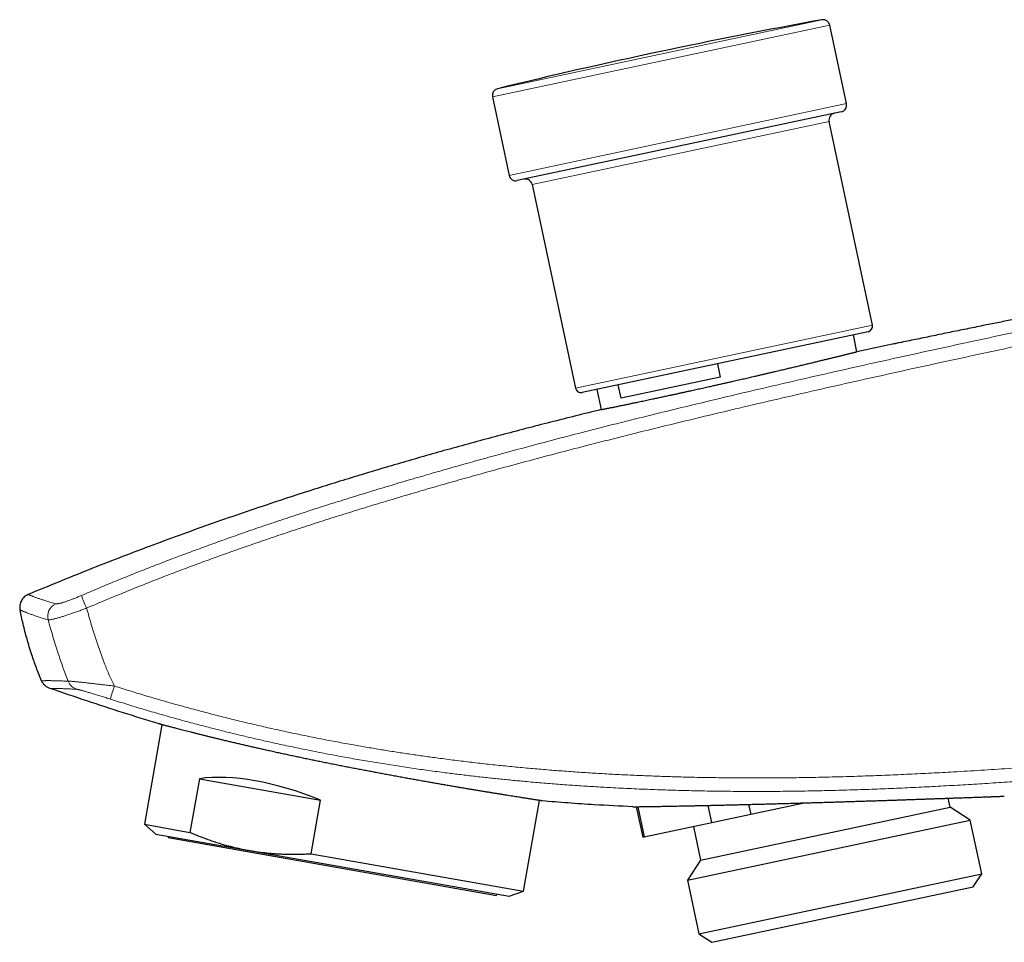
# Model space of a CAD drawing. Header units: millimetres. Extents: x 8 to 835, y 12 to 422.
# Tile 2 of 25: x 31 to 102, y 336 to 403. Entities that reach past the tile are written whole.
import ezdxf

# ---------------------------------------------------------------- set-up
doc = ezdxf.new("R2010")
doc.units = ezdxf.units.MM

msp = doc.modelspace()

# ---------------------------------------------------------------- linework, layer by layer
at = {"color": 252, "linetype": 'Continuous', "lineweight": 0}
for p, q in [((88.964, 402.826), (65.459, 397.83)), ((89.542, 402.438), (65.089, 397.24)), ((90.752, 396.746), (66.299, 391.548)), ((89.493, 395.456), (67.974, 390.882)), ((92.633, 380.686), (71.113, 376.112))]:
    msp.add_line(p, q, dxfattribs=at)
at = {"color": 7, "linetype": 'Continuous', "lineweight": 30}
for p, q in [((90.752, 396.746), (89.542, 402.438)), ((65.089, 397.24), (66.299, 391.548)), ((90.367, 396.153), (66.892, 391.163)), ((92.633, 380.686), (89.493, 395.456)), ((67.974, 390.882), (71.113, 376.112)), ((92.324, 380.211), (71.588, 375.804)), ((91.509, 378.759), (91.249, 379.983)), ((94.655, 379.419), (91.509, 378.759)), ((81.393, 377.888), (81.601, 376.91)), ((81.601, 376.91), (74.413, 375.382)), ((74.413, 375.382), (74.205, 376.36)), ((72.664, 376.032), (72.975, 374.566)), ((41.136, 351.72), (39.863, 344.496)), ((43.85, 347.805), (43.163, 343.914)), ((43.85, 347.805), (52.635, 346.256)), ((51.949, 342.365), (52.635, 346.256)), ((67.339, 339.651), (68.498, 346.227)), ((98.27, 345.744), (98.134, 346.389)), ((75.517, 345.772), (75.987, 343.564)), ((75.627, 345.774), (76.092, 343.586)), ((80.175, 341.898), (98.27, 345.744)), ((80.983, 344.626), (80.719, 345.868)), ((83.661, 345.938), (83.812, 345.227)), ((83.812, 345.227), (87.676, 346.048)), ((99.726, 344.799), (98.27, 345.744)), ((79.229, 340.442), (99.726, 344.799)), ((80.983, 344.626), (83.812, 345.227)), ((100.552, 340.913), (99.726, 344.799)), ((39.863, 344.496), (40.703, 343.791)), ((39.863, 344.496), (43.163, 343.914)), ((76.092, 343.586), (80.983, 344.626)), ((79.655, 344.343), (80.175, 341.898)), ((40.703, 343.791), (47.461, 342.599)), ((41.607, 343.631), (41.589, 343.533)), ((41.589, 343.533), (65.387, 339.337)), ((75.987, 343.564), (76.092, 343.586)), ((47.461, 342.599), (66.308, 339.276)), ((51.949, 342.365), (67.339, 339.651)), ((80.175, 341.898), (79.229, 340.442)), ((79.229, 340.442), (80.055, 336.556)), ((80.055, 336.556), (100.552, 340.913)), ((99.936, 339.964), (100.552, 340.913)), ((81.004, 335.94), (99.936, 339.964)), ((65.387, 339.337), (65.404, 339.435)), ((66.308, 339.276), (67.339, 339.651)), ((80.055, 336.556), (81.004, 335.94))]:
    msp.add_line(p, q, dxfattribs=at)
for centre, radius, start, end in [((160.339, 9.246), 400, 100.27872, 103.72128), ((89.053, 402.334), 0.5, 12, 100.27872), ((65.578, 397.344), 0.5, 103.72128, 192), ((90.263, 396.642), 0.5, 282, 12), ((89.982, 395.56), 0.5, 102, 192), ((66.788, 391.652), 0.5, 192, 282), ((67.485, 390.778), 0.5, 12, 102), ((92.241, 380.603), 0.4, 282, 12), ((71.505, 376.195), 0.4, 192, 282)]:
    msp.add_arc(centre, radius, start, end, dxfattribs=at)
at = {"color": 252, "linetype": 'Continuous', "lineweight": 0}
for centre, radius, start, end in [((33.865, 359.57), 1.011, 115.13255, 194.56271), ((55.72, 369.012), 21.907, 201.21867, 203.80739), ((35.267, 355.223), 0.99, 200.92034, 250.60252), ((63.224, 346.169), 26.866, 161.89025, 164.00216)]:
    msp.add_arc(centre, radius, start, end, dxfattribs=at)
at = {"color": 7, "linetype": 'Continuous', "lineweight": 30}
msp.add_ellipse((52.983, 338.573), major_axis=(12.701, -7.226), ratio=0.46383, start_param=1.85536, end_param=2.597722, dxfattribs=at)
for points, knots in [([(115.766, 383.647), (115.481, 383.592), (114.809, 383.461), (113.753, 383.254), (112.606, 383.03), (111.477, 382.809), (110.365, 382.59), (109.263, 382.373), (108.164, 382.155), (107.067, 381.938), (105.973, 381.72), (104.889, 381.504), (103.815, 381.289), (102.75, 381.075), (101.695, 380.863), (100.593, 380.639), (99.444, 380.406), (98.249, 380.162), (97.067, 379.919), (95.897, 379.677), (94.917, 379.474), (94.328, 379.351), (94.124, 379.309)], [0, 0, 0, 0, 0.039339, 0.093069, 0.146306, 0.198118, 0.249465, 0.300353, 0.350787, 0.401788, 0.452327, 0.502409, 0.552041, 0.601228, 0.649975, 0.698288, 0.754112, 0.809361, 0.864043, 0.918168, 0.971745, 1, 1, 1, 1]), ([(72.975, 374.566), (72.976, 374.566), (72.977, 374.566), (72.983, 374.567), (72.993, 374.569), (73.007, 374.572), (73.025, 374.575), (73.047, 374.579), (73.073, 374.585), (73.104, 374.591), (73.138, 374.598), (73.177, 374.605), (73.221, 374.614), (73.268, 374.624), (73.32, 374.634), (73.376, 374.645), (73.436, 374.657), (73.499, 374.67), (73.566, 374.684), (73.635, 374.698), (73.708, 374.712), (73.794, 374.73), (73.894, 374.75), (74.011, 374.774), (74.134, 374.799), (74.263, 374.826), (74.4, 374.854), (74.531, 374.881), (74.656, 374.907), (74.772, 374.931), (74.892, 374.956), (75.013, 374.981), (75.137, 375.006), (75.261, 375.032), (75.389, 375.059), (75.536, 375.09), (75.702, 375.125), (75.888, 375.164), (76.081, 375.204), (76.278, 375.246), (76.481, 375.289), (76.672, 375.329), (76.849, 375.367), (77.012, 375.402), (77.178, 375.437), (77.344, 375.473), (77.51, 375.509), (77.676, 375.544), (77.844, 375.581), (78.035, 375.622), (78.247, 375.668), (78.483, 375.719), (78.723, 375.771), (78.965, 375.824), (79.211, 375.878), (79.44, 375.928), (79.65, 375.975), (79.842, 376.017), (80.034, 376.06), (80.226, 376.102), (80.416, 376.145), (80.605, 376.187), (80.794, 376.229), (81.006, 376.276), (81.241, 376.329), (81.5, 376.387), (81.759, 376.446), (82.02, 376.505), (82.281, 376.564), (82.521, 376.619), (82.741, 376.669), (82.939, 376.714), (83.137, 376.76), (83.333, 376.805), (83.525, 376.849), (83.715, 376.893), (83.904, 376.936), (84.114, 376.985), (84.346, 377.039), (84.597, 377.097), (84.848, 377.156), (85.097, 377.214), (85.344, 377.272), (85.569, 377.325), (85.773, 377.373), (85.956, 377.416), (86.137, 377.459), (86.314, 377.501), (86.488, 377.542), (86.657, 377.582), (86.825, 377.622), (86.991, 377.661), (87.155, 377.701), (87.318, 377.739), (87.478, 377.778), (87.637, 377.816), (87.795, 377.854), (87.952, 377.891), (88.106, 377.928), (88.258, 377.965), (88.407, 378.001), (88.554, 378.036), (88.698, 378.071), (88.837, 378.105), (88.972, 378.138), (89.102, 378.169), (89.23, 378.2), (89.354, 378.231), (89.476, 378.26), (89.595, 378.289), (89.711, 378.318), (89.824, 378.345), (89.935, 378.372), (90.043, 378.399), (90.148, 378.424), (90.249, 378.449), (90.347, 378.473), (90.442, 378.496), (90.532, 378.519), (90.618, 378.54), (90.699, 378.56), (90.776, 378.578), (90.849, 378.596), (90.926, 378.615), (91.006, 378.635), (91.087, 378.655), (91.161, 378.673), (91.228, 378.69), (91.288, 378.705), (91.337, 378.717), (91.377, 378.727), (91.408, 378.734), (91.435, 378.741), (91.46, 378.747), (91.481, 378.752), (91.497, 378.756), (91.507, 378.759), (91.508, 378.759), (91.509, 378.759)], [0, 0, 0, 0, 0.0065865, 0.013173, 0.0197708, 0.0263686, 0.0330008, 0.039633, 0.0462767, 0.0529205, 0.0596967, 0.066473, 0.0732615, 0.0800501, 0.0868761, 0.0937021, 0.1005408, 0.1073794, 0.1139659, 0.1205524, 0.1271502, 0.133748, 0.1426623, 0.1515784, 0.1604927, 0.1694707, 0.1784506, 0.1874286, 0.1942546, 0.2010806, 0.2079192, 0.2147578, 0.2213444, 0.227931, 0.234529, 0.2411269, 0.2500414, 0.2589577, 0.2678722, 0.2768504, 0.2858305, 0.2948087, 0.3016349, 0.3084611, 0.3152998, 0.3221386, 0.3287246, 0.3353106, 0.341908, 0.3485053, 0.357419, 0.3663344, 0.3752481, 0.3842255, 0.3932048, 0.4021822, 0.4090077, 0.4158333, 0.4226715, 0.4295096, 0.4360948, 0.44268, 0.4492765, 0.455873, 0.4647856, 0.4736998, 0.4826124, 0.4915886, 0.5005666, 0.5095428, 0.5163674, 0.523192, 0.5300292, 0.5368664, 0.5434524, 0.5500385, 0.5566358, 0.5632332, 0.5721468, 0.5810622, 0.5899758, 0.5989531, 0.6079322, 0.6169095, 0.6237348, 0.6305602, 0.6373982, 0.6442361, 0.6508245, 0.6574129, 0.6640125, 0.6706122, 0.6772463, 0.6838803, 0.6905259, 0.6971715, 0.7039496, 0.7107277, 0.7175181, 0.7243085, 0.7311364, 0.7379642, 0.7448047, 0.7516451, 0.7582345, 0.7648238, 0.7714245, 0.7780251, 0.7846602, 0.7912952, 0.7979418, 0.8045884, 0.8113677, 0.8181469, 0.8249385, 0.8317301, 0.8385592, 0.8453882, 0.8522299, 0.8590716, 0.865659, 0.8722463, 0.878845, 0.8854436, 0.8943592, 0.9032765, 0.912192, 0.9211714, 0.9301525, 0.9391319, 0.945959, 0.9527861, 0.9596258, 0.9664655, 0.9748346, 0.9832094, 0.9916018, 1, 1, 1, 1]), ([(72.975, 374.566), (71.746, 374.261), (69.318, 373.66), (65.733, 372.726), (62.24, 371.778), (58.828, 370.81), (55.486, 369.818), (52.202, 368.797), (48.562, 367.613), (44.56, 366.24), (40.185, 364.644), (35.81, 362.959), (32.906, 361.764), (31.444, 361.162)], [0, 0, 0, 0, 0.086995, 0.171713, 0.254452, 0.335515, 0.415206, 0.493828, 0.571688, 0.678063, 0.784374, 0.89142, 1, 1, 1, 1]), ([(32.415, 354.901), (32.285, 355.217), (32.029, 355.837), (31.676, 356.85), (31.355, 357.908), (31.073, 358.995), (30.922, 359.7), (30.849, 360.038)], [0, 0, 0, 0, 0.1901295, 0.3742504, 0.5976374, 0.8071321, 1, 1, 1, 1]), ([(40.942, 351.772), (40.075, 352.039), (38.324, 352.58), (35.68, 353.442), (33.907, 354.044), (33.01, 354.349)], [0, 0, 0, 0, 0.326318, 0.659321, 1, 1, 1, 1]), ([(68.696, 346.196), (68.695, 346.197), (68.693, 346.197), (68.676, 346.2), (68.65, 346.204), (68.612, 346.21), (68.564, 346.217), (68.505, 346.226), (68.436, 346.237), (68.354, 346.249), (68.261, 346.264), (68.156, 346.28), (68.039, 346.298), (67.912, 346.318), (67.777, 346.339), (67.634, 346.361), (67.481, 346.385), (67.318, 346.411), (67.147, 346.438), (66.964, 346.467), (66.769, 346.498), (66.564, 346.53), (66.349, 346.565), (66.122, 346.601), (65.884, 346.639), (65.639, 346.679), (65.389, 346.719), (65.135, 346.761), (64.874, 346.803), (64.604, 346.848), (64.327, 346.893), (64.043, 346.94), (63.749, 346.989), (63.445, 347.04), (63.131, 347.093), (62.808, 347.148), (62.475, 347.204), (62.14, 347.261), (61.805, 347.319), (61.47, 347.377), (61.13, 347.436), (60.785, 347.496), (60.436, 347.557), (60.079, 347.62), (59.715, 347.685), (59.344, 347.751), (58.97, 347.819), (58.589, 347.888), (58.201, 347.958), (57.814, 348.029), (57.431, 348.1), (57.053, 348.17), (56.673, 348.241), (56.292, 348.313), (55.91, 348.386), (55.524, 348.46), (55.134, 348.535), (54.741, 348.611), (54.347, 348.688), (53.951, 348.766), (53.552, 348.846), (53.157, 348.925), (52.77, 349.003), (52.393, 349.08), (52.016, 349.158), (51.642, 349.236), (51.271, 349.313), (50.899, 349.392), (50.528, 349.471), (50.156, 349.551), (49.788, 349.63), (49.422, 349.711), (49.056, 349.791), (48.698, 349.871), (48.352, 349.948), (48.016, 350.024), (47.685, 350.1), (47.36, 350.175), (47.041, 350.249), (46.725, 350.322), (46.412, 350.396), (46.104, 350.469), (45.802, 350.541), (45.506, 350.612), (45.214, 350.683), (44.932, 350.751), (44.663, 350.817), (44.406, 350.881), (44.157, 350.943), (43.916, 351.003), (43.683, 351.061), (43.459, 351.118), (43.242, 351.173), (43.031, 351.226), (42.828, 351.278), (42.633, 351.329), (42.447, 351.377), (42.273, 351.422), (42.111, 351.464), (41.962, 351.502), (41.823, 351.539), (41.694, 351.573), (41.575, 351.604), (41.466, 351.633), (41.366, 351.659), (41.275, 351.683), (41.195, 351.704), (41.125, 351.723), (41.065, 351.739), (41.019, 351.751), (40.984, 351.76), (40.96, 351.767), (40.945, 351.771), (40.943, 351.771), (40.942, 351.772)], [0, 0, 0, 0, 0.008804, 0.017613, 0.026423, 0.035232, 0.044036, 0.05283, 0.061625, 0.070688, 0.079753, 0.088817, 0.098079, 0.107342, 0.116126, 0.124917, 0.133711, 0.142505, 0.151296, 0.16008, 0.169098, 0.178119, 0.18714, 0.196158, 0.20542, 0.214682, 0.223487, 0.232297, 0.241109, 0.24992, 0.258725, 0.267521, 0.276317, 0.285382, 0.294448, 0.303513, 0.312777, 0.322041, 0.330826, 0.339617, 0.348412, 0.357207, 0.365999, 0.374783, 0.383802, 0.392824, 0.401846, 0.410865, 0.420128, 0.429392, 0.438172, 0.446959, 0.455749, 0.46454, 0.473327, 0.482107, 0.491121, 0.500138, 0.509156, 0.51817, 0.527428, 0.536687, 0.545464, 0.554247, 0.563034, 0.57182, 0.580603, 0.58938, 0.598389, 0.607403, 0.616416, 0.625425, 0.634679, 0.643932, 0.652717, 0.661507, 0.670302, 0.679096, 0.687887, 0.696671, 0.705688, 0.714709, 0.723729, 0.732746, 0.742007, 0.751267, 0.760088, 0.768914, 0.777742, 0.786568, 0.795388, 0.8042, 0.813011, 0.822092, 0.831175, 0.840256, 0.849537, 0.858818, 0.867632, 0.876451, 0.885273, 0.894092, 0.902906, 0.911711, 0.920516, 0.929592, 0.938669, 0.947745, 0.957022, 0.966298, 0.974722, 0.983149, 0.991576, 1, 1, 1, 1]), ([(75.263, 345.769), (74.333, 345.813), (72.768, 345.887), (70.579, 346.036), (69.32, 346.143), (68.696, 346.196)], [0, 0, 0, 0, 0.42437, 0.714264, 1, 1, 1, 1]), ([(75.263, 345.769), (75.264, 345.769), (75.266, 345.769), (75.281, 345.769), (75.306, 345.769), (75.342, 345.77), (75.388, 345.77), (75.444, 345.771), (75.51, 345.772), (75.587, 345.773), (75.675, 345.774), (75.773, 345.776), (75.882, 345.777), (75.999, 345.779), (76.125, 345.781), (76.259, 345.783), (76.402, 345.785), (76.554, 345.788), (76.715, 345.79), (76.886, 345.793), (77.068, 345.796), (77.26, 345.799), (77.461, 345.803), (77.672, 345.807), (77.894, 345.811), (78.123, 345.815), (78.357, 345.819), (78.596, 345.824), (78.842, 345.829), (79.095, 345.834), (79.355, 345.839), (79.624, 345.844), (79.902, 345.85), (80.19, 345.856), (80.484, 345.863), (80.786, 345.869), (81.098, 345.877), (81.415, 345.884), (81.734, 345.891), (82.055, 345.899), (82.382, 345.907), (82.712, 345.915), (83.05, 345.923), (83.393, 345.932), (83.742, 345.94), (84.095, 345.95), (84.452, 345.959), (84.816, 345.968), (85.187, 345.978), (85.56, 345.988), (85.932, 345.999), (86.302, 346.009), (86.673, 346.019), (87.046, 346.03), (87.42, 346.041), (87.795, 346.052), (88.174, 346.063), (88.558, 346.074), (88.945, 346.086), (89.335, 346.097), (89.727, 346.109), (90.115, 346.121), (90.496, 346.133), (90.871, 346.145), (91.244, 346.157), (91.616, 346.168), (91.985, 346.18), (92.351, 346.192), (92.718, 346.204), (93.086, 346.216), (93.453, 346.228), (93.82, 346.24), (94.185, 346.252), (94.541, 346.264), (94.886, 346.276), (95.22, 346.287), (95.549, 346.299), (95.873, 346.31), (96.19, 346.321), (96.502, 346.332), (96.812, 346.342), (97.117, 346.353), (97.419, 346.364), (97.716, 346.374), (98.008, 346.384), (98.288, 346.394), (98.554, 346.404), (98.807, 346.413), (99.052, 346.421), (99.289, 346.43), (99.518, 346.438), (99.739, 346.446), (99.953, 346.454), (100.16, 346.461), (100.36, 346.468), (100.552, 346.475), (100.736, 346.482), (100.906, 346.488), (101.063, 346.494), (101.207, 346.499), (101.342, 346.504), (101.467, 346.508), (101.582, 346.513), (101.689, 346.517), (101.786, 346.52), (101.874, 346.523), (101.951, 346.526), (102.019, 346.529), (102.076, 346.531), (102.12, 346.532), (102.153, 346.534), (102.175, 346.535), (102.189, 346.535), (102.191, 346.535), (102.192, 346.535)], [0, 0, 0, 0, 0.008631, 0.017266, 0.0259, 0.034531, 0.043272, 0.052016, 0.06076, 0.069501, 0.078384, 0.087271, 0.096158, 0.105042, 0.113636, 0.122237, 0.130841, 0.139446, 0.148047, 0.156642, 0.165461, 0.174284, 0.183107, 0.191926, 0.200981, 0.210036, 0.218711, 0.227392, 0.236077, 0.244761, 0.253443, 0.262118, 0.271016, 0.279917, 0.288819, 0.297717, 0.306849, 0.31598, 0.324825, 0.333675, 0.342527, 0.351377, 0.360223, 0.369213, 0.378209, 0.387206, 0.396202, 0.405192, 0.414485, 0.423778, 0.432749, 0.441724, 0.450701, 0.459677, 0.468647, 0.477608, 0.486568, 0.4958, 0.505034, 0.514265, 0.523697, 0.533129, 0.542126, 0.551122, 0.560163, 0.569206, 0.578247, 0.587258, 0.596268, 0.605556, 0.614846, 0.624134, 0.633628, 0.643122, 0.6521, 0.661083, 0.670069, 0.679052, 0.68803, 0.696999, 0.705967, 0.715216, 0.724468, 0.733717, 0.743174, 0.752631, 0.761498, 0.77037, 0.779245, 0.788117, 0.796984, 0.805842, 0.8147, 0.823836, 0.832974, 0.842111, 0.851454, 0.860796, 0.869512, 0.878235, 0.886961, 0.895686, 0.904409, 0.913125, 0.922077, 0.931033, 0.93999, 0.948942, 0.958143, 0.967344, 0.975507, 0.983672, 0.991837, 1, 1, 1, 1]), ([(43.163, 343.914), (43.285, 343.862), (43.529, 343.758), (43.897, 343.611), (44.268, 343.47), (44.641, 343.336), (45.018, 343.21), (45.382, 343.095), (45.736, 342.992), (46.077, 342.9), (46.42, 342.814), (46.765, 342.735), (47.112, 342.663), (47.345, 342.62), (47.461, 342.599)], [0, 0, 0, 0, 0.087843, 0.175691, 0.263533, 0.351598, 0.43967, 0.527734, 0.606336, 0.684944, 0.763546, 0.842362, 0.921184, 1, 1, 1, 1]), ([(47.461, 342.599), (47.583, 342.578), (47.827, 342.537), (48.196, 342.484), (48.565, 342.439), (48.936, 342.402), (49.309, 342.372), (49.682, 342.349), (50.058, 342.334), (50.435, 342.326), (50.813, 342.326), (51.191, 342.332), (51.57, 342.344), (51.822, 342.358), (51.949, 342.365)], [0, 0, 0, 0, 0.082739, 0.165486, 0.248225, 0.331218, 0.414217, 0.49721, 0.580906, 0.664608, 0.748304, 0.8322, 0.916102, 1, 1, 1, 1])]:
    msp.add_open_spline(points, degree=3, knots=knots, dxfattribs=at)
at = {"color": 252, "linetype": 'Continuous', "lineweight": 0}
for points, knots in [([(35.298, 361.083), (35.687, 361.249), (36.464, 361.581), (37.636, 362.068), (38.81, 362.546), (39.989, 363.015), (41.172, 363.476), (42.358, 363.928), (43.548, 364.372), (44.741, 364.808), (45.936, 365.237), (47.235, 365.693), (48.638, 366.175), (50.145, 366.681), (51.654, 367.177), (53.168, 367.663), (54.688, 368.141), (56.213, 368.611), (57.741, 369.073), (59.27, 369.526), (60.803, 369.972), (62.337, 370.41), (63.873, 370.842), (65.583, 371.314), (67.468, 371.825), (69.528, 372.372), (71.639, 372.922), (73.801, 373.474), (76.015, 374.028), (78.232, 374.574), (80.45, 375.11), (82.856, 375.683), (85.448, 376.29), (88.229, 376.93), (91.011, 377.56), (93.796, 378.182), (96.582, 378.796), (99.37, 379.403), (102.159, 380.003), (105.262, 380.664), (108.68, 381.384), (112.412, 382.161), (114.902, 382.674), (116.147, 382.93)], [0, 0, 0, 0, 0.015122, 0.030244, 0.045367, 0.060489, 0.075611, 0.090753, 0.105896, 0.121038, 0.136181, 0.151323, 0.170279, 0.189235, 0.208165, 0.227095, 0.24612, 0.265144, 0.284169, 0.303193, 0.322217, 0.341241, 0.360265, 0.379289, 0.404694, 0.4301, 0.455505, 0.482715, 0.509926, 0.537136, 0.564347, 0.591558, 0.62557, 0.659582, 0.693594, 0.727606, 0.761617, 0.795628, 0.82964, 0.863651, 0.909101, 0.95455, 1, 1, 1, 1]), ([(116.615, 381.989), (115.366, 381.732), (112.869, 381.219), (109.124, 380.44), (105.694, 379.719), (102.576, 379.056), (99.772, 378.454), (96.969, 377.845), (94.168, 377.229), (91.368, 376.605), (88.57, 375.973), (85.775, 375.331), (83.167, 374.721), (80.747, 374.146), (78.514, 373.607), (76.284, 373.059), (74.055, 372.502), (71.89, 371.95), (69.788, 371.404), (67.75, 370.863), (65.884, 370.358), (64.189, 369.891), (62.666, 369.464), (61.145, 369.03), (59.626, 368.589), (58.108, 368.14), (56.592, 367.683), (55.078, 367.218), (53.566, 366.743), (52.057, 366.26), (50.55, 365.766), (49.046, 365.262), (47.645, 364.782), (46.347, 364.327), (45.149, 363.899), (43.954, 363.463), (42.762, 363.019), (41.573, 362.567), (40.387, 362.106), (39.204, 361.636), (38.024, 361.156), (36.848, 360.669), (36.067, 360.335), (35.677, 360.169)], [0, 0, 0, 0, 0.045548, 0.091096, 0.136644, 0.170805, 0.204966, 0.239127, 0.273288, 0.30745, 0.341611, 0.375773, 0.409935, 0.437293, 0.464652, 0.49201, 0.519369, 0.546727, 0.571846, 0.596965, 0.622084, 0.640923, 0.659763, 0.678602, 0.697441, 0.716303, 0.735164, 0.754026, 0.772887, 0.791773, 0.81066, 0.829547, 0.848433, 0.86358, 0.878728, 0.893876, 0.909023, 0.92417, 0.939335, 0.954502, 0.969668, 0.984834, 1, 1, 1, 1]), ([(31.444, 361.162), (31.445, 361.162), (31.447, 361.161), (31.462, 361.154), (31.485, 361.144), (31.519, 361.13), (31.562, 361.112), (31.613, 361.092), (31.67, 361.068), (31.734, 361.043), (31.806, 361.015), (31.885, 360.985), (31.973, 360.952), (32.067, 360.917), (32.17, 360.88), (32.28, 360.842), (32.398, 360.802), (32.523, 360.76), (32.656, 360.717), (32.796, 360.673), (32.944, 360.627), (33.1, 360.581), (33.263, 360.534), (33.378, 360.502), (33.435, 360.486)], [0, 0, 0, 0, 0.0482667, 0.0965344, 0.1448011, 0.1931066, 0.2414131, 0.2897186, 0.3341112, 0.3785052, 0.4228993, 0.4672918, 0.5117312, 0.556172, 0.6006128, 0.6450522, 0.6893986, 0.7337463, 0.778094, 0.8224404, 0.8668296, 0.9112202, 0.9556107, 1, 1, 1, 1]), ([(33.435, 360.486), (33.444, 360.484), (33.461, 360.481), (33.497, 360.48), (33.54, 360.483), (33.591, 360.489), (33.649, 360.5), (33.715, 360.514), (33.788, 360.531), (33.867, 360.552), (33.952, 360.577), (34.043, 360.605), (34.139, 360.636), (34.24, 360.67), (34.346, 360.706), (34.455, 360.746), (34.568, 360.788), (34.685, 360.832), (34.803, 360.879), (34.924, 360.927), (35.047, 360.977), (35.171, 361.029), (35.255, 361.065), (35.298, 361.083)], [0, 0, 0, 0, 0.047419, 0.095, 0.142635, 0.190214, 0.23763, 0.285058, 0.33265, 0.380299, 0.427892, 0.47532, 0.522582, 0.570005, 0.617484, 0.66491, 0.712176, 0.759711, 0.807405, 0.855154, 0.902851, 0.950391, 1, 1, 1, 1]), ([(32.886, 359.316), (32.828, 359.333), (32.711, 359.368), (32.545, 359.418), (32.386, 359.467), (32.235, 359.516), (32.092, 359.563), (31.956, 359.61), (31.828, 359.654), (31.707, 359.697), (31.595, 359.739), (31.49, 359.778), (31.392, 359.815), (31.303, 359.85), (31.222, 359.883), (31.148, 359.913), (31.082, 359.94), (31.028, 359.963), (30.984, 359.981), (30.948, 359.996), (30.918, 360.009), (30.893, 360.02), (30.873, 360.028), (30.86, 360.034), (30.851, 360.038), (30.85, 360.038), (30.849, 360.038)], [0, 0, 0, 0, 0.04438, 0.088761, 0.133151, 0.177542, 0.221965, 0.266388, 0.310821, 0.355255, 0.399636, 0.444016, 0.488408, 0.5328, 0.577228, 0.621656, 0.666097, 0.710538, 0.746701, 0.782865, 0.819036, 0.855208, 0.891402, 0.927596, 0.963798, 1, 1, 1, 1]), ([(35.677, 360.169), (35.644, 360.157), (35.58, 360.132), (35.464, 360.089), (35.328, 360.039), (35.174, 359.983), (35.022, 359.928), (34.871, 359.874), (34.722, 359.822), (34.577, 359.772), (34.436, 359.724), (34.297, 359.678), (34.163, 359.634), (34.033, 359.592), (33.909, 359.553), (33.789, 359.517), (33.675, 359.483), (33.567, 359.452), (33.465, 359.424), (33.37, 359.399), (33.282, 359.377), (33.202, 359.358), (33.129, 359.343), (33.064, 359.331), (33.007, 359.322), (32.958, 359.316), (32.916, 359.314), (32.896, 359.316), (32.886, 359.316)], [0, 0, 0, 0, 0.024669, 0.049338, 0.088818, 0.128419, 0.168081, 0.207742, 0.247342, 0.286821, 0.326222, 0.365743, 0.405327, 0.444909, 0.48443, 0.52383, 0.563436, 0.603166, 0.642959, 0.682752, 0.722482, 0.762089, 0.801638, 0.841309, 0.881043, 0.920778, 0.96045, 1, 1, 1, 1]), ([(35.677, 360.169), (35.732, 359.969), (35.843, 359.571), (36.017, 358.976), (36.197, 358.382), (36.383, 357.802), (36.574, 357.236), (36.77, 356.684), (36.961, 356.181), (37.143, 355.726), (37.315, 355.32), (37.495, 354.917), (37.624, 354.652), (37.688, 354.52)], [0, 0, 0, 0, 0.103287, 0.206573, 0.309918, 0.413262, 0.510836, 0.608415, 0.705983, 0.779484, 0.853001, 0.92651, 1, 1, 1, 1]), ([(34.343, 354.869), (34.278, 355.035), (34.148, 355.367), (33.963, 355.869), (33.786, 356.374), (33.606, 356.913), (33.422, 357.486), (33.236, 358.094), (33.057, 358.704), (32.943, 359.112), (32.886, 359.316)], [0, 0, 0, 0, 0.114176, 0.228354, 0.342648, 0.456944, 0.592667, 0.728391, 0.864195, 1, 1, 1, 1]), ([(32.415, 354.901), (32.416, 354.901), (32.416, 354.902), (32.423, 354.902), (32.434, 354.902), (32.449, 354.903), (32.469, 354.904), (32.493, 354.905), (32.523, 354.906), (32.56, 354.907), (32.606, 354.909), (32.662, 354.91), (32.727, 354.911), (32.8, 354.912), (32.882, 354.912), (32.972, 354.912), (33.07, 354.911), (33.178, 354.909), (33.293, 354.907), (33.417, 354.904), (33.55, 354.9), (33.692, 354.896), (33.841, 354.89), (34, 354.884), (34.166, 354.877), (34.284, 354.872), (34.343, 354.869)], [0, 0, 0, 0, 0.03612, 0.072241, 0.108365, 0.14449, 0.180628, 0.216766, 0.252909, 0.289052, 0.333454, 0.377855, 0.422268, 0.466681, 0.511131, 0.55558, 0.600042, 0.644504, 0.688908, 0.733312, 0.77773, 0.822147, 0.866604, 0.911061, 0.955531, 1, 1, 1, 1]), ([(34.343, 354.869), (34.353, 354.87), (34.375, 354.871), (34.422, 354.871), (34.479, 354.869), (34.546, 354.865), (34.621, 354.86), (34.705, 354.853), (34.797, 354.845), (34.896, 354.836), (35.003, 354.825), (35.12, 354.813), (35.249, 354.799), (35.39, 354.784), (35.538, 354.768), (35.691, 354.75), (35.85, 354.732), (36.01, 354.714), (36.17, 354.695), (36.33, 354.677), (36.492, 354.658), (36.659, 354.638), (36.83, 354.618), (37.004, 354.598), (37.18, 354.578), (37.353, 354.558), (37.522, 354.539), (37.633, 354.526), (37.688, 354.52)], [0, 0, 0, 0, 0.037857, 0.075833, 0.113854, 0.15184, 0.189705, 0.226209, 0.262802, 0.299431, 0.336037, 0.372552, 0.413191, 0.453952, 0.494787, 0.535636, 0.57643, 0.617091, 0.655116, 0.693183, 0.731253, 0.769283, 0.808622, 0.848002, 0.887383, 0.926726, 0.963363, 1, 1, 1, 1]), ([(34.938, 354.289), (34.88, 354.292), (34.762, 354.297), (34.597, 354.305), (34.439, 354.312), (34.289, 354.318), (34.148, 354.324), (34.015, 354.33), (33.89, 354.334), (33.775, 354.339), (33.667, 354.342), (33.569, 354.345), (33.479, 354.347), (33.397, 354.349), (33.323, 354.35), (33.258, 354.351), (33.201, 354.351), (33.15, 354.351), (33.107, 354.351), (33.071, 354.351), (33.043, 354.35), (33.024, 354.35), (33.012, 354.349), (33.01, 354.349), (33.01, 354.349)], [0, 0, 0, 0, 0.044393, 0.088788, 0.133183, 0.177576, 0.22202, 0.266466, 0.310912, 0.355356, 0.39975, 0.444146, 0.488542, 0.532936, 0.57738, 0.621826, 0.666272, 0.710717, 0.758917, 0.807119, 0.85532, 0.903546, 0.951773, 1, 1, 1, 1]), ([(37.398, 353.573), (37.356, 353.586), (37.274, 353.613), (37.134, 353.657), (36.979, 353.706), (36.81, 353.759), (36.642, 353.811), (36.476, 353.862), (36.313, 353.913), (36.158, 353.96), (36.012, 354.004), (35.875, 354.045), (35.742, 354.084), (35.616, 354.121), (35.5, 354.154), (35.395, 354.183), (35.301, 354.209), (35.215, 354.232), (35.143, 354.25), (35.084, 354.264), (35.036, 354.274), (34.995, 354.282), (34.962, 354.287), (34.946, 354.289), (34.938, 354.289)], [0, 0, 0, 0, 0.039365, 0.07873, 0.132775, 0.186992, 0.24127, 0.295517, 0.349662, 0.40366, 0.452568, 0.501638, 0.550732, 0.59974, 0.648596, 0.692365, 0.736255, 0.780121, 0.823858, 0.859004, 0.89429, 0.929612, 0.964874, 1, 1, 1, 1]), ([(37.688, 354.52), (38.068, 354.4), (38.827, 354.161), (39.97, 353.815), (41.116, 353.478), (42.265, 353.152), (43.42, 352.836), (44.58, 352.529), (45.746, 352.231), (46.914, 351.944), (48.085, 351.668), (49.259, 351.401), (50.436, 351.145), (51.616, 350.899), (52.799, 350.664), (53.983, 350.438), (55.105, 350.235), (56.165, 350.051), (57.163, 349.886), (58.161, 349.727), (59.159, 349.576), (60.157, 349.432), (61.229, 349.285), (62.374, 349.136), (63.592, 348.988), (64.811, 348.85), (66.032, 348.722), (67.253, 348.604), (68.476, 348.495), (69.699, 348.395), (70.923, 348.305), (72.147, 348.223), (73.375, 348.15), (74.605, 348.085), (75.838, 348.029), (77.071, 347.981), (78.305, 347.941), (79.644, 347.906), (81.088, 347.879), (82.636, 347.861), (84.185, 347.855), (85.75, 347.861), (87.33, 347.878), (88.926, 347.907), (90.521, 347.947), (92.117, 347.997), (93.712, 348.058), (95.308, 348.128), (96.903, 348.207), (98.632, 348.301), (100.495, 348.414), (102.491, 348.545), (104.487, 348.687), (106.482, 348.838), (108.476, 348.998), (110.47, 349.165), (112.463, 349.339), (114.59, 349.53), (116.851, 349.741), (119.246, 349.97), (121.64, 350.206), (124.299, 350.474), (127.224, 350.775), (130.413, 351.112), (133.601, 351.454), (137.169, 351.844), (141.117, 352.281), (145.444, 352.767), (149.77, 353.258), (152.654, 353.589), (154.096, 353.754)], [0, 0, 0, 0, 0.010176, 0.020353, 0.03053, 0.040707, 0.050883, 0.061135, 0.071387, 0.081639, 0.091891, 0.102143, 0.112414, 0.122686, 0.132958, 0.143231, 0.153502, 0.162118, 0.170734, 0.17935, 0.187945, 0.19654, 0.205135, 0.215592, 0.226049, 0.236507, 0.246964, 0.257421, 0.267878, 0.278335, 0.288792, 0.299249, 0.309705, 0.320223, 0.33074, 0.341258, 0.351776, 0.362294, 0.375492, 0.38869, 0.401889, 0.415087, 0.428686, 0.442285, 0.455884, 0.469483, 0.483091, 0.496699, 0.510307, 0.523915, 0.540962, 0.55801, 0.575059, 0.592108, 0.609157, 0.626206, 0.643254, 0.660303, 0.680801, 0.701299, 0.721798, 0.742296, 0.769621, 0.796946, 0.824271, 0.851596, 0.888697, 0.925798, 0.962899, 1, 1, 1, 1]), ([(154.207, 352.777), (152.764, 352.612), (149.88, 352.281), (145.553, 351.791), (141.225, 351.306), (137.278, 350.869), (133.711, 350.48), (130.524, 350.138), (127.337, 349.802), (124.362, 349.495), (121.598, 349.217), (119.047, 348.967), (116.494, 348.723), (113.941, 348.488), (111.528, 348.274), (109.256, 348.081), (107.124, 347.908), (105.169, 347.757), (103.391, 347.628), (101.791, 347.518), (100.19, 347.415), (98.589, 347.32), (96.987, 347.232), (95.385, 347.152), (93.782, 347.082), (92.177, 347.021), (90.571, 346.97), (88.962, 346.93), (87.353, 346.901), (85.778, 346.883), (84.236, 346.878), (82.727, 346.883), (81.218, 346.899), (79.707, 346.927), (78.194, 346.965), (76.679, 347.016), (75.165, 347.079), (73.752, 347.149), (72.439, 347.224), (71.228, 347.302), (70.017, 347.389), (68.807, 347.484), (67.663, 347.583), (66.586, 347.683), (65.575, 347.784), (64.565, 347.891), (63.556, 348.005), (62.549, 348.126), (61.471, 348.262), (60.323, 348.416), (59.104, 348.59), (57.887, 348.774), (56.672, 348.969), (55.457, 349.174), (54.244, 349.389), (53.032, 349.615), (51.821, 349.852), (50.613, 350.1), (49.473, 350.344), (48.399, 350.584), (47.392, 350.816), (46.388, 351.056), (45.386, 351.304), (44.387, 351.558), (43.32, 351.839), (42.185, 352.148), (40.983, 352.487), (39.785, 352.838), (38.589, 353.198), (37.795, 353.448), (37.398, 353.573)], [0, 0, 0, 0, 0.03698, 0.07396, 0.110941, 0.147921, 0.175134, 0.202348, 0.229561, 0.256775, 0.278548, 0.300321, 0.322094, 0.343867, 0.36564, 0.383803, 0.401965, 0.420128, 0.43375, 0.447372, 0.460994, 0.474616, 0.488239, 0.501861, 0.515484, 0.529106, 0.54277, 0.556433, 0.570097, 0.58376, 0.596572, 0.609385, 0.622198, 0.635011, 0.647882, 0.660753, 0.673623, 0.686494, 0.696802, 0.70711, 0.717419, 0.727727, 0.738035, 0.746663, 0.755291, 0.76392, 0.772534, 0.781149, 0.789763, 0.800215, 0.810668, 0.821121, 0.831574, 0.842026, 0.852497, 0.862969, 0.873441, 0.883913, 0.894385, 0.903161, 0.911937, 0.920713, 0.929468, 0.938223, 0.946977, 0.957581, 0.968186, 0.978791, 0.989396, 1, 1, 1, 1])]:
    msp.add_open_spline(points, degree=3, knots=knots, dxfattribs=at)
at = {"color": 7, "linetype": 'Continuous', "lineweight": 30}
for points in [[(31.444, 361.162), (31.342, 361.107), (31.139, 360.997), (30.929, 360.715), (30.814, 360.383), (30.838, 360.153), (30.849, 360.038)], [(33.01, 354.349), (32.945, 354.376), (32.816, 354.429), (32.65, 354.558), (32.509, 354.714), (32.446, 354.839), (32.415, 354.901)]]:
    msp.add_open_spline(points, degree=3, dxfattribs=at)

doc.saveas('drawing.dxf')
